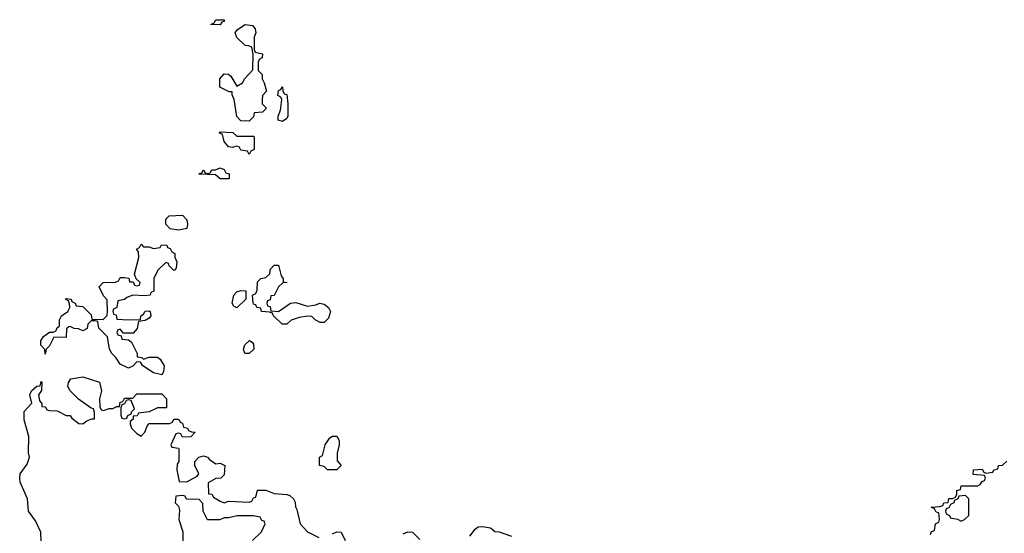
# Model space of a CAD drawing. Header units: inches. Extents: x 2397558 to 2568646, y 256209 to 449595.
# Tile 14 of 85: x 2474047 to 2478777, y 281924 to 284394. Entities that reach past the tile are written whole.
import ezdxf

# ---------------------------------------------------------------- set-up
doc = ezdxf.new("R2010")
doc.units = ezdxf.units.IN
doc.header["$MEASUREMENT"] = 0
doc.layers.add('C4278', color=7, linetype='Continuous')

msp = doc.modelspace()

# ---------------------------------------------------------------- linework, layer by layer
at = {"layer": 'C4278', "color": 6}
for points in [[(2475010, 284368.7), (2474966, 284370), (2474982, 284378), (2474990, 284394), (2475030, 284394), (2475030, 284386), (2475018, 284382)], [(2475150, 283906), (2475110, 283908), (2475090, 283928), (2475078, 284010), (2475067.3, 284032.7), (2475067.3, 284047.3), (2475052.7, 284047.3), (2475009, 284070), (2475009.2, 284110), (2475030, 284134), (2475050, 284132), (2475062, 284122), (2475090, 284074), (2475118, 284090), (2475129.1, 284110.9), (2475167.3, 284152.7), (2475168.4, 284228.4), (2475162, 284262), (2475148.4, 284268.4), (2475130, 284269), (2475090, 284308.7), (2475082, 284330), (2475093.6, 284346.4), (2475130, 284371.3), (2475166, 284366), (2475178, 284350), (2475182, 284330), (2475174, 284310), (2475174, 284250), (2475178, 284238), (2475214, 284230), (2475212, 284210), (2475198, 284202), (2475192.7, 284187.3), (2475192, 284150), (2475211.3, 284130), (2475212, 284110), (2475222, 284090), (2475232, 284050), (2475214, 284030), (2475212, 284010), (2475212, 283990), (2475231.3, 283970), (2475230, 283966), (2475214, 283950), (2475174, 283946), (2475170, 283926)], [(2475310, 283904), (2475289, 283910), (2475288.7, 283930), (2475300.4, 283959.6), (2475306, 284010), (2475302, 284022), (2475288, 284030), (2475290, 284054), (2475302, 284058), (2475310, 284071), (2475311.6, 284051.6), (2475318, 284038), (2475330, 284034), (2475336, 283990), (2475334.8, 283930), (2475330, 283918)], [(2475090, 283834), (2475170, 283834), (2475174, 283830), (2475174, 283770), (2475158, 283762), (2475150, 283746), (2475142, 283762), (2475110, 283766), (2475102, 283782), (2475090, 283786), (2475070, 283779), (2475050, 283782), (2475030, 283808), (2475022, 283842), (2475006, 283850), (2475010, 283854), (2475071.1, 283851.2)], [(2475050, 283628), (2475010, 283628.7), (2474987.3, 283647.3), (2474909.1, 283650.9), (2474910, 283654), (2474922, 283658), (2474930, 283671.3), (2474938, 283658), (2474950, 283654), (2474962, 283658), (2474970, 283672), (2474987.3, 283672.7), (2475010, 283682), (2475030, 283674), (2475038, 283658), (2475052.7, 283652.7), (2475054, 283630)], [(2474810, 283382), (2474770, 283389), (2474748.7, 283410), (2474750, 283434), (2474766, 283450), (2474830, 283454), (2474850, 283432), (2474853.4, 283410), (2474850, 283389.2)], [(2474642, 283302), (2474670, 283302), (2474690, 283294), (2474722, 283298), (2474728.4, 283311.6), (2474754, 283310), (2474758, 283298), (2474770, 283294), (2474778, 283278), (2474792, 283270), (2474792.7, 283252.7), (2474802, 283230), (2474799.6, 283200.4), (2474794, 283190), (2474786, 283190), (2474766, 283210), (2474762, 283222), (2474750, 283226), (2474711.3, 283190), (2474691.3, 283150), (2474691.1, 283088.8), (2474678, 283082), (2474674, 283070), (2474650, 283066), (2474590, 283068.7), (2474562, 283058), (2474550, 283048), (2474518, 283042), (2474514, 283010), (2474498, 283002), (2474494, 282990), (2474498, 282978), (2474510, 282974), (2474514, 282954), (2474570, 282950.8), (2474627.3, 282952.7), (2474628.7, 282970), (2474642, 282978), (2474650, 282992), (2474670, 282994), (2474674, 282990), (2474678, 282970), (2474670, 282958), (2474650, 282948), (2474618, 282942), (2474611.6, 282908.4), (2474592.7, 282887.3), (2474546, 282886), (2474530, 282906), (2474518, 282902), (2474514, 282890), (2474518, 282878), (2474534, 282874), (2474538, 282858), (2474570, 282854), (2474583.6, 282843.6), (2474612, 282788), (2474612, 282772), (2474634, 282770), (2474642, 282762), (2474669.3, 282770.7), (2474710, 282771.3), (2474722, 282762), (2474741, 282730), (2474738.8, 282701.2), (2474730, 282686), (2474690, 282695.3), (2474638, 282730), (2474627.3, 282747.3), (2474610, 282748), (2474590, 282728), (2474570, 282718), (2474530, 282738), (2474509.2, 282769.2), (2474490, 282788), (2474478, 282810), (2474468.4, 282868.4), (2474428, 282910), (2474422, 282942), (2474410, 282946), (2474390, 282946), (2474374, 282930), (2474371.1, 282908.8), (2474350, 282898), (2474330, 282908), (2474308.7, 282908.7), (2474290, 282918), (2474283.6, 282916.4), (2474272.7, 282907.3), (2474270, 282866), (2474212, 282868), (2474190, 282826), (2474174, 282810), (2474170, 282786), (2474167.3, 282807.3), (2474149.3, 282829.3), (2474149.3, 282850), (2474162, 282870), (2474190, 282891.3), (2474208, 282892), (2474222, 282898), (2474226, 282910), (2474238, 282922), (2474238, 282950), (2474248.7, 282970), (2474278, 282990), (2474288, 283010), (2474287.3, 283027.3), (2474282, 283042), (2474268, 283050), (2474270, 283054), (2474294, 283050), (2474298, 283038), (2474314, 283030), (2474318, 283018), (2474350, 283014), (2474390, 282974), (2474394, 282954), (2474448, 282952), (2474468, 282972), (2474468.7, 282990), (2474467.3, 283047.3), (2474450, 283066), (2474428.7, 283110), (2474448, 283130), (2474508, 283132), (2474522, 283138), (2474530, 283154), (2474550, 283154), (2474571.6, 283151.6), (2474574, 283134), (2474592.7, 283132.7), (2474598, 283118), (2474610, 283114), (2474622, 283118), (2474626, 283130), (2474607.3, 283147.3), (2474598, 283170), (2474619, 283250), (2474618, 283278), (2474608, 283290), (2474622, 283298), (2474630, 283314)], [(2475290, 282991.3), (2475348.7, 283030), (2475374, 283034), (2475430, 283016), (2475470, 283022), (2475489.1, 283030.9), (2475510, 283026), (2475530.5, 283010), (2475540.7, 282990), (2475530, 282958), (2475510, 282938), (2475490, 282938), (2475466, 282950), (2475450, 282966), (2475430, 282968), (2475390, 282962), (2475351, 282949), (2475330, 282929.2), (2475308, 282930), (2475266, 282970), (2475262, 282982), (2475247.3, 282987.3), (2475208, 282990), (2475206, 283006), (2475186, 283010), (2475182, 283022), (2475170, 283026), (2475168, 283032), (2475166, 283070), (2475182, 283078), (2475187.3, 283092.7), (2475190, 283134), (2475206, 283150), (2475230, 283154), (2475248.4, 283171.6), (2475250, 283192), (2475270, 283214), (2475290, 283214), (2475302.8, 283162.8), (2475312.7, 283147.3), (2475312.7, 283132.7), (2475331.3, 283130), (2475312, 283128), (2475291.1, 283108.8), (2475270, 283068), (2475254, 283066), (2475250, 283046), (2475238, 283042), (2475234, 283030), (2475238, 283018), (2475250, 283014), (2475254, 282994)], [(2475090, 283008), (2475076.4, 283016.4), (2475068, 283030), (2475075.3, 283070), (2475090, 283084.7), (2475110, 283091.3), (2475134, 283090), (2475134, 283050)], [(2475150, 282789), (2475129.1, 282789.1), (2475122, 282810), (2475129, 282830), (2475150.7, 282850.7), (2475163.6, 282843.6), (2475170, 282834), (2475171.3, 282810)], [(2474570, 282566), (2474558, 282562), (2474550, 282546), (2474538, 282542), (2474532.7, 282527.3), (2474532.7, 282492.7), (2474538, 282478), (2474550, 282474), (2474562, 282478), (2474566, 282490), (2474582, 282498), (2474586, 282510), (2474598, 282522), (2474582, 282562)], [(2475570, 282229), (2475526, 282230), (2475510, 282246), (2475488, 282250), (2475488, 282290), (2475502, 282298), (2475514, 282350), (2475536.4, 282383.6), (2475550, 282391), (2475570.8, 282390.8), (2475582, 282370), (2475582, 282350), (2475572, 282310), (2475572.7, 282272.7), (2475591, 282250)], [(2478590, 282106), (2478558, 282102), (2478554, 282090), (2478538, 282082), (2478534, 282070), (2478518, 282062), (2478510, 282046), (2478498, 282042), (2478494, 282030), (2478498, 282018), (2478514, 282010), (2478518, 281998), (2478551.6, 281991.6), (2478570, 281982), (2478586, 281990), (2478606, 282010), (2478606, 282090)]]:
    msp.add_lwpolyline(points, close=True, dxfattribs=at)
for points in [[(2474150, 281886), (2474149, 281930), (2474123.3, 281983.3), (2474089.4, 282030), (2474085.2, 282090), (2474049.6, 282170), (2474047.3, 282190), (2474049.6, 282210), (2474083.6, 282256.4), (2474094, 282290), (2474089.6, 282310.4), (2474092, 282390), (2474069.2, 282470), (2474069.3, 282510), (2474106, 282550), (2474095.3, 282590), (2474104, 282610), (2474130, 282632), (2474146, 282634), (2474150, 282654), (2474154, 282650), (2474151.3, 282611.3), (2474138, 282590), (2474142, 282562), (2474154, 282546), (2474154, 282534), (2474171.6, 282531.6), (2474178, 282518), (2474190, 282514), (2474227.3, 282512.7), (2474271.3, 282491.3), (2474290, 282491), (2474298, 282478), (2474331.6, 282451.6), (2474350, 282451.3), (2474370, 282464.7), (2474394, 282474), (2474406, 282474), (2474407.3, 282507.3), (2474402, 282522), (2474390, 282526), (2474329.4, 282569.4), (2474289, 282610), (2474279, 282630), (2474282, 282650), (2474293.6, 282666.4), (2474350, 282676), (2474430.6, 282650.6), (2474441, 282610), (2474431.3, 282570), (2474432.7, 282532.7), (2474438, 282518), (2474450, 282514), (2474476.4, 282523.6), (2474495.3, 282524.7), (2474514, 282534), (2474526, 282534), (2474530, 282554), (2474542, 282558), (2474550, 282574), (2474590, 282574), (2474610, 282594), (2474730, 282594), (2474752, 282570), (2474752.7, 282527.3), (2474710, 282528), (2474670, 282508), (2474618, 282502), (2474610.9, 282489.1), (2474592.7, 282487.3), (2474592.7, 282472.7), (2474578, 282462), (2474578, 282450), (2474584.7, 282430), (2474610, 282404.7), (2474630, 282392), (2474649, 282411), (2474660.2, 282439.8), (2474670, 282452), (2474767.3, 282452.7), (2474782, 282458), (2474787.3, 282472.7), (2474807.3, 282472.7), (2474814, 282470), (2474818, 282458), (2474830, 282454), (2474834, 282434), (2474854, 282430), (2474858, 282418), (2474872, 282412), (2474890.6, 282410.6), (2474868.9, 282388.8), (2474830, 282386), (2474822, 282402), (2474810, 282406), (2474798, 282402), (2474774, 282350), (2474778, 282338), (2474810, 282334), (2474812, 282330), (2474812, 282270), (2474803.6, 282256.4), (2474802, 282230), (2474814, 282174), (2474850, 282172), (2474900.4, 282199.6), (2474908, 282210), (2474888, 282250), (2474888, 282270), (2474908, 282290), (2474930, 282296), (2474950, 282290.8), (2474958.8, 282278.8), (2474990, 282258), (2475010, 282262), (2475032, 282250), (2475030, 282206), (2475014, 282190), (2474990, 282188), (2474952.7, 282167.3), (2474954, 282114), (2474970, 282112), (2474978, 282098), (2475010, 282078), (2475030, 282071.3), (2475050, 282078), (2475150, 282074), (2475162, 282078), (2475170, 282094), (2475182, 282098), (2475190, 282132), (2475229, 282131), (2475270, 282114.8), (2475330.5, 282110.5), (2475345.4, 282105.4), (2475362, 282090), (2475370, 282074), (2475371.6, 282051.6), (2475378.8, 282038.8), (2475394, 281970), (2475430, 281930.6), (2475483.5, 281903.5)], [(2478422, 281918), (2478427.3, 281932.7), (2478442, 281938), (2478446, 281970), (2478462, 281978), (2478466, 281990), (2478462, 282022), (2478450, 282026), (2478442, 282042), (2478426, 282050), (2478467.3, 282052.7), (2478482, 282058), (2478486, 282070), (2478507.3, 282072.7), (2478510, 282091), (2478528.4, 282091.6), (2478542, 282098), (2478548, 282112), (2478548.7, 282130), (2478566, 282134), (2478570, 282152), (2478650, 282152), (2478660.4, 282159.6), (2478670, 282174), (2478682, 282178), (2478686, 282190), (2478682, 282202), (2478627.3, 282207.3), (2478628, 282230), (2478670, 282232), (2478678, 282218), (2478690, 282214), (2478722, 282218), (2478726, 282230), (2478746, 282234), (2478749.1, 282250.9), (2478768, 282252), (2478788.7, 282271.3)], [(2475166, 281890), (2475208.7, 281931.3), (2475226, 281970), (2475222, 281982), (2475210, 281986), (2475202, 282002), (2475170, 282008), (2475091.6, 282008.4), (2475050, 281998), (2475030, 281998), (2475008.4, 281988.4), (2474950, 281988.7), (2474928.7, 282030), (2474927.3, 282067.3), (2474910, 282086), (2474848.4, 282088.4), (2474842, 282102), (2474830, 282106), (2474798, 282102), (2474794, 282070), (2474810, 282054), (2474815.3, 282035.3), (2474811, 281990), (2474830.6, 281930.6), (2474831, 281870)], [(2475550, 281922), (2475571.3, 281931.3), (2475592, 281930), (2475611.3, 281890)], [(2475890, 281922), (2475911.1, 281931.2), (2475934, 281930), (2475970, 281894)], [(2476209.5, 281910.5), (2476235.5, 281944.5), (2476250, 281954.8), (2476270, 281957.3), (2476309.1, 281950.9), (2476330, 281932), (2476350, 281931.3), (2476410, 281911)]]:
    msp.add_lwpolyline(points, dxfattribs=at)

doc.saveas('drawing.dxf')
